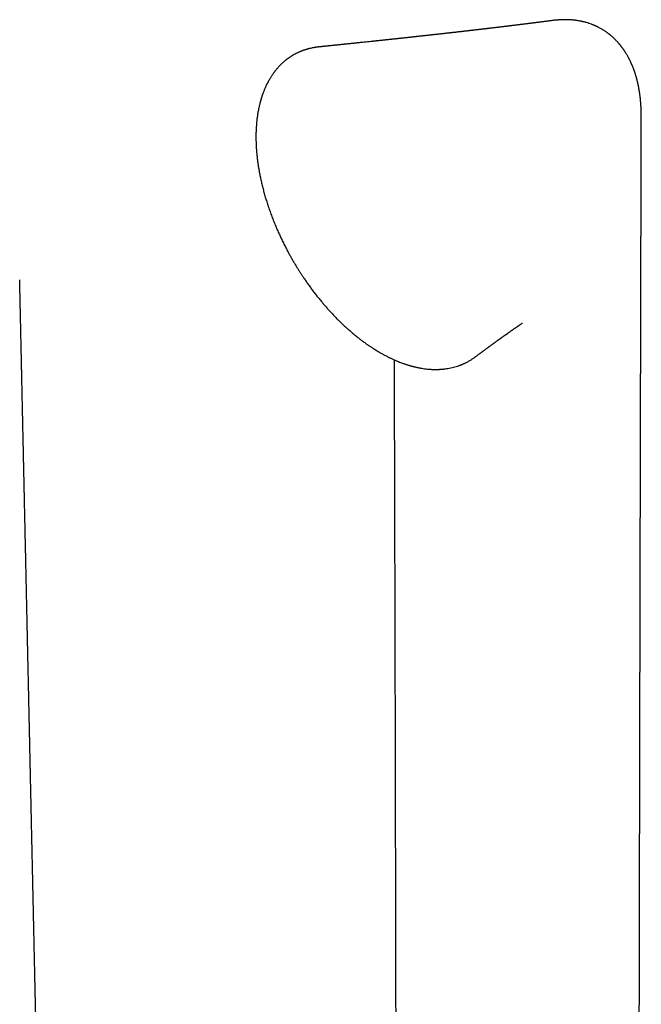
# Model space of a CAD drawing. Header units: millimetres. Extents: x 8 to 719, y 12 to 786.
# Tile 11 of 37: x 618 to 681, y 247 to 347. Entities that reach past the tile are written whole.
import ezdxf

# ---------------------------------------------------------------- set-up
doc = ezdxf.new("R2010")
doc.units = ezdxf.units.MM

msp = doc.modelspace()

# ---------------------------------------------------------------- linework, layer by layer
at = {"color": 7, "linetype": 'Continuous', "lineweight": 30}
for p, q in [((677.365, 345.597), (677.367, 345.597)), ((681.412, 336.659), (681.412, 336.72)), ((669.339, 315.724), (669.361, 315.738)), ((664.562, 312.294), (664.523, 312.265))]:
    msp.add_line(p, q, dxfattribs=at)
for points, knots in [([(672.59, 346.476), (672.556, 346.472), (672.493, 346.464), (672.403, 346.452), (672.322, 346.441), (672.243, 346.431), (672.168, 346.421), (672.099, 346.412), (672.042, 346.405), (671.993, 346.399), (671.948, 346.393), (671.891, 346.385), (671.817, 346.376), (671.729, 346.364), (671.637, 346.353), (671.547, 346.341), (671.458, 346.33), (671.366, 346.318), (671.275, 346.306), (671.185, 346.295), (671.112, 346.285), (671.053, 346.278), (671.002, 346.271), (670.943, 346.264), (670.871, 346.254), (670.792, 346.244), (670.714, 346.235), (670.647, 346.226), (670.59, 346.219), (670.542, 346.213), (670.496, 346.207), (670.445, 346.2), (670.384, 346.193), (670.311, 346.184), (670.228, 346.173), (670.133, 346.161), (670.024, 346.147), (669.908, 346.133), (669.792, 346.118), (669.685, 346.105), (669.59, 346.093), (669.502, 346.082), (669.414, 346.071), (669.323, 346.06), (669.236, 346.049), (669.161, 346.04), (669.099, 346.032), (669.047, 346.025), (668.997, 346.019), (668.94, 346.012), (668.872, 346.004), (668.792, 345.994), (668.7, 345.983), (668.599, 345.97), (668.491, 345.957), (668.396, 345.945), (668.317, 345.935), (668.258, 345.928), (668.204, 345.922), (668.155, 345.916), (668.106, 345.91), (668.052, 345.903), (667.984, 345.895), (667.907, 345.885), (667.826, 345.875), (667.754, 345.867), (667.689, 345.859), (667.631, 345.852), (667.58, 345.846), (667.53, 345.84), (667.478, 345.833), (667.418, 345.826), (667.352, 345.818), (667.266, 345.808), (667.163, 345.795), (667.048, 345.781), (666.94, 345.768), (666.839, 345.756), (666.745, 345.745), (666.659, 345.735), (666.583, 345.725), (666.509, 345.717), (666.43, 345.707), (666.342, 345.697), (666.256, 345.686), (666.18, 345.677), (666.12, 345.67), (666.067, 345.664), (666.021, 345.658), (665.976, 345.653), (665.93, 345.648), (665.876, 345.641), (665.822, 345.635), (665.773, 345.629), (665.725, 345.623), (665.673, 345.617), (665.613, 345.61), (665.551, 345.603), (665.485, 345.595), (665.417, 345.587), (665.346, 345.579), (665.274, 345.57), (665.195, 345.561), (665.101, 345.55), (664.992, 345.537), (664.875, 345.523), (664.766, 345.51), (664.663, 345.499), (664.566, 345.487), (664.478, 345.477), (664.406, 345.469), (664.346, 345.462), (664.291, 345.455), (664.226, 345.448), (664.151, 345.439), (664.07, 345.43), (663.975, 345.419), (663.873, 345.407), (663.768, 345.395), (663.678, 345.384), (663.597, 345.375), (663.517, 345.366), (663.43, 345.356), (663.338, 345.345), (663.25, 345.335), (663.168, 345.326), (663.088, 345.316), (663, 345.306), (662.898, 345.295), (662.787, 345.282), (662.681, 345.27), (662.587, 345.259), (662.509, 345.25), (662.441, 345.243), (662.384, 345.236), (662.333, 345.23), (662.285, 345.225), (662.232, 345.219), (662.172, 345.212), (662.102, 345.204), (662.026, 345.196), (661.95, 345.187), (661.878, 345.179), (661.804, 345.171), (661.728, 345.162), (661.652, 345.154), (661.58, 345.145), (661.505, 345.137), (661.424, 345.128), (661.341, 345.119), (661.259, 345.109), (661.178, 345.1), (661.098, 345.091), (661.02, 345.083), (660.949, 345.075), (660.888, 345.068), (660.835, 345.062), (660.783, 345.056), (660.726, 345.05), (660.662, 345.043), (660.587, 345.034), (660.511, 345.026), (660.436, 345.017), (660.368, 345.01), (660.304, 345.003), (660.246, 344.996), (660.192, 344.99), (660.118, 344.982), (660.029, 344.972), (659.929, 344.961), (659.833, 344.951), (659.732, 344.94), (659.629, 344.928), (659.528, 344.917), (659.434, 344.907), (659.345, 344.897), (659.262, 344.888), (659.185, 344.879), (659.103, 344.87), (659.011, 344.86), (658.905, 344.849), (658.79, 344.836), (658.684, 344.825), (658.595, 344.815), (658.525, 344.807), (658.461, 344.8), (658.399, 344.793), (658.334, 344.786), (658.264, 344.779), (658.19, 344.771), (658.113, 344.762), (658.034, 344.754), (657.953, 344.745), (657.874, 344.736), (657.806, 344.729), (657.742, 344.722), (657.679, 344.715), (657.61, 344.708), (657.536, 344.7), (657.455, 344.691), (657.373, 344.682), (657.293, 344.673), (657.216, 344.665), (657.14, 344.657), (657.071, 344.649), (657.006, 344.642), (656.94, 344.635), (656.868, 344.628), (656.79, 344.619), (656.705, 344.61), (656.612, 344.6), (656.521, 344.59), (656.434, 344.581), (656.356, 344.573), (656.287, 344.565), (656.225, 344.559), (656.168, 344.553), (656.104, 344.546), (656.029, 344.538), (655.939, 344.528), (655.841, 344.518), (655.739, 344.507), (655.638, 344.496), (655.543, 344.486), (655.456, 344.477), (655.371, 344.468), (655.281, 344.458), (655.179, 344.447), (655.069, 344.436), (654.958, 344.424), (654.848, 344.412), (654.742, 344.401), (654.651, 344.391), (654.575, 344.383), (654.511, 344.376), (654.44, 344.369), (654.365, 344.361), (654.29, 344.353), (654.218, 344.345), (654.149, 344.338), (654.02, 344.325), (653.841, 344.306), (653.613, 344.282), (653.391, 344.258), (653.201, 344.238), (653.047, 344.222), (652.936, 344.211), (652.825, 344.199), (652.717, 344.188), (652.615, 344.177), (652.516, 344.167), (652.418, 344.157), (652.314, 344.146), (652.206, 344.134), (652.094, 344.123), (651.992, 344.112), (651.905, 344.103), (651.836, 344.096), (651.768, 344.089), (651.688, 344.08), (651.592, 344.07), (651.484, 344.059), (651.376, 344.048), (651.27, 344.037), (651.169, 344.027), (651.078, 344.017), (650.987, 344.008), (650.888, 343.997), (650.781, 343.986), (650.677, 343.976), (650.588, 343.966), (650.513, 343.959), (650.448, 343.952), (650.391, 343.946), (650.346, 343.941), (650.305, 343.937), (650.262, 343.933), (650.208, 343.927), (650.147, 343.921), (650.084, 343.914), (650.023, 343.908), (649.95, 343.9), (649.868, 343.892), (649.779, 343.883), (649.706, 343.875), (649.648, 343.869), (649.603, 343.865), (649.56, 343.86), (649.509, 343.855), (649.437, 343.847), (649.349, 343.838), (649.253, 343.828), (649.169, 343.82), (649.094, 343.812), (649.025, 343.805), (648.948, 343.797), (648.861, 343.788), (648.781, 343.78), (648.73, 343.775), (648.712, 343.773)], [0, 0, 0, 0, 0.004376, 0.008203, 0.011556, 0.014943, 0.018456, 0.021281, 0.023801, 0.025895, 0.027654, 0.029645, 0.033219, 0.037186, 0.041124, 0.045033, 0.048892, 0.052686, 0.056833, 0.060729, 0.064335, 0.066307, 0.06834, 0.070868, 0.073911, 0.077723, 0.08107, 0.083945, 0.086369, 0.088433, 0.090144, 0.092341, 0.094986, 0.098079, 0.101657, 0.105749, 0.110319, 0.11569, 0.12073, 0.125248, 0.1295, 0.13297, 0.136676, 0.140806, 0.144645, 0.147862, 0.15048, 0.152617, 0.154582, 0.156929, 0.159906, 0.163349, 0.167277, 0.171692, 0.176381, 0.181086, 0.183954, 0.186494, 0.188729, 0.190814, 0.19279, 0.195049, 0.197789, 0.201485, 0.204966, 0.208082, 0.210836, 0.213292, 0.215485, 0.217404, 0.219634, 0.222237, 0.225103, 0.228093, 0.23321, 0.238278, 0.242798, 0.247074, 0.251249, 0.254824, 0.258045, 0.260972, 0.264328, 0.268111, 0.272291, 0.275309, 0.27783, 0.279961, 0.282051, 0.283696, 0.285672, 0.288033, 0.290534, 0.292598, 0.294314, 0.296604, 0.299262, 0.30192, 0.304419, 0.307695, 0.310573, 0.313486, 0.31684, 0.320521, 0.325504, 0.33069, 0.335311, 0.339435, 0.343698, 0.347556, 0.350709, 0.352831, 0.355082, 0.357742, 0.360964, 0.36462, 0.368075, 0.372989, 0.377485, 0.381397, 0.38433, 0.387761, 0.391519, 0.395378, 0.399299, 0.40276, 0.405642, 0.409485, 0.413829, 0.418523, 0.42349, 0.427223, 0.430459, 0.433282, 0.435789, 0.437691, 0.439713, 0.441859, 0.444344, 0.447304, 0.450635, 0.453886, 0.456906, 0.459749, 0.463239, 0.466428, 0.46926, 0.472339, 0.475849, 0.479402, 0.48287, 0.486154, 0.489584, 0.492894, 0.495989, 0.498529, 0.500531, 0.502661, 0.50504, 0.50767, 0.510749, 0.514439, 0.517186, 0.520173, 0.522913, 0.525227, 0.527444, 0.529693, 0.534512, 0.538556, 0.542254, 0.546535, 0.551204, 0.555211, 0.559176, 0.562924, 0.56641, 0.56957, 0.572558, 0.57659, 0.581052, 0.585862, 0.590938, 0.594245, 0.597065, 0.599669, 0.602179, 0.604808, 0.607764, 0.610951, 0.614036, 0.617317, 0.620829, 0.624213, 0.627048, 0.629404, 0.632137, 0.634884, 0.637959, 0.64138, 0.64503, 0.648083, 0.651344, 0.654668, 0.657538, 0.65991, 0.662805, 0.66569, 0.668853, 0.672431, 0.676277, 0.680385, 0.683809, 0.687116, 0.689967, 0.692415, 0.694757, 0.697041, 0.700353, 0.704124, 0.708191, 0.712453, 0.716762, 0.720733, 0.724284, 0.727529, 0.731191, 0.735446, 0.740101, 0.744761, 0.749192, 0.753738, 0.757936, 0.760419, 0.763028, 0.765937, 0.769043, 0.772302, 0.775306, 0.777918, 0.78079, 0.791232, 0.799993, 0.808797, 0.818806, 0.823242, 0.827755, 0.832367, 0.836905, 0.841076, 0.844944, 0.848992, 0.853227, 0.85767, 0.862291, 0.866972, 0.870189, 0.872915, 0.875463, 0.878486, 0.882729, 0.887247, 0.891675, 0.896014, 0.900167, 0.904005, 0.907196, 0.911317, 0.916089, 0.920324, 0.923959, 0.926964, 0.929592, 0.931886, 0.933849, 0.935132, 0.936884, 0.939103, 0.941732, 0.944335, 0.946819, 0.949184, 0.953212, 0.95684, 0.960014, 0.962106, 0.96391, 0.965456, 0.967415, 0.970074, 0.97421, 0.978143, 0.981826, 0.984476, 0.987183, 0.990303, 0.993841, 0.997799, 1, 1, 1, 1]), ([(677.365, 345.597), (677.352, 345.605), (677.299, 345.636), (677.209, 345.686), (677.101, 345.743), (677.007, 345.79), (676.929, 345.829), (676.866, 345.859), (676.817, 345.881), (676.78, 345.898), (676.745, 345.914), (676.706, 345.931), (676.659, 345.952), (676.598, 345.977), (676.524, 346.008), (676.438, 346.042), (676.299, 346.095), (676.105, 346.164), (675.897, 346.228), (675.731, 346.275), (675.61, 346.307), (675.496, 346.334), (675.401, 346.356), (675.326, 346.372), (675.263, 346.385), (675.197, 346.398), (675.116, 346.413), (675.018, 346.43), (674.904, 346.449), (674.782, 346.466), (674.658, 346.482), (674.535, 346.495), (674.414, 346.507), (674.291, 346.517), (674.166, 346.525), (674.043, 346.531), (673.931, 346.535), (673.832, 346.537), (673.752, 346.538), (673.686, 346.538), (673.625, 346.538), (673.556, 346.537), (673.475, 346.535), (673.382, 346.533), (673.276, 346.528), (673.164, 346.522), (673.05, 346.515), (672.94, 346.506), (672.834, 346.497), (672.737, 346.488), (672.666, 346.48), (672.628, 346.476), (672.621, 346.475)], [0, 0, 0, 0, 0.0094516, 0.0381483, 0.0632581, 0.0847826, 0.1027224, 0.1170773, 0.127847, 0.1353869, 0.1425673, 0.1513617, 0.1617704, 0.1737943, 0.1919174, 0.211038, 0.230409, 0.2835434, 0.3372657, 0.3635062, 0.3893198, 0.4139399, 0.4349913, 0.4489015, 0.4608037, 0.4742025, 0.4900849, 0.5104775, 0.5339209, 0.5592422, 0.5843532, 0.6092191, 0.6338437, 0.6582311, 0.6847875, 0.7106216, 0.733796, 0.7540628, 0.7713988, 0.7833007, 0.795075, 0.809326, 0.8260902, 0.8453874, 0.8672414, 0.8916796, 0.9151845, 0.938279, 0.9593727, 0.9785049, 0.995737, 1, 1, 1, 1]), ([(681.413, 336.72), (681.413, 336.739), (681.413, 336.789), (681.413, 336.865), (681.412, 336.945), (681.411, 337.02), (681.409, 337.092), (681.408, 337.165), (681.405, 337.248), (681.402, 337.345), (681.398, 337.453), (681.394, 337.558), (681.388, 337.662), (681.382, 337.777), (681.373, 337.915), (681.362, 338.067), (681.35, 338.22), (681.337, 338.351), (681.326, 338.462), (681.315, 338.567), (681.302, 338.682), (681.287, 338.803), (681.273, 338.911), (681.261, 339.002), (681.251, 339.068), (681.245, 339.115), (681.24, 339.146), (681.234, 339.182), (681.227, 339.228), (681.218, 339.289), (681.204, 339.37), (681.188, 339.464), (681.171, 339.562), (681.156, 339.644), (681.142, 339.713), (681.131, 339.772), (681.12, 339.826), (681.11, 339.875), (681.1, 339.922), (681.089, 339.973), (681.075, 340.035), (681.058, 340.11), (681.039, 340.193), (681.019, 340.277), (680.999, 340.357), (680.98, 340.433), (680.962, 340.503), (680.945, 340.565), (680.929, 340.626), (680.91, 340.693), (680.886, 340.778), (680.857, 340.875), (680.825, 340.98), (680.794, 341.077), (680.766, 341.162), (680.741, 341.239), (680.713, 341.318), (680.681, 341.409), (680.645, 341.509), (680.606, 341.611), (680.572, 341.699), (680.542, 341.773), (680.518, 341.832), (680.494, 341.89), (680.467, 341.954), (680.436, 342.027), (680.402, 342.102), (680.363, 342.19), (680.319, 342.284), (680.271, 342.383), (680.226, 342.474), (680.185, 342.555), (680.146, 342.63), (680.106, 342.706), (680.058, 342.793), (680.004, 342.889), (679.946, 342.989), (679.889, 343.084), (679.835, 343.171), (679.786, 343.249), (679.743, 343.316), (679.703, 343.376), (679.665, 343.433), (679.627, 343.488), (679.588, 343.544), (679.546, 343.602), (679.502, 343.664), (679.453, 343.729), (679.402, 343.797), (679.348, 343.866), (679.295, 343.933), (679.25, 343.988), (679.215, 344.03), (679.186, 344.065), (679.153, 344.103), (679.114, 344.149), (679.053, 344.219), (678.974, 344.305), (678.882, 344.404), (678.795, 344.492), (678.714, 344.573), (678.636, 344.648), (678.56, 344.719), (678.481, 344.79), (678.397, 344.865), (678.315, 344.934), (678.243, 344.993), (678.182, 345.042), (678.121, 345.09), (678.055, 345.14), (677.988, 345.191), (677.918, 345.241), (677.835, 345.3), (677.739, 345.365), (677.639, 345.431), (677.543, 345.491), (677.455, 345.545), (677.395, 345.58), (677.367, 345.597)], [0, 0, 0, 0, 0.005151, 0.013515, 0.020731, 0.027575, 0.034399, 0.041203, 0.048086, 0.057908, 0.068152, 0.078286, 0.086906, 0.097331, 0.110528, 0.125732, 0.140282, 0.153948, 0.162817, 0.171761, 0.183789, 0.195812, 0.206115, 0.214755, 0.22203, 0.225262, 0.228153, 0.231139, 0.235549, 0.241469, 0.248626, 0.259258, 0.268701, 0.276968, 0.283303, 0.289006, 0.294266, 0.299085, 0.303465, 0.308088, 0.313953, 0.321841, 0.330336, 0.338598, 0.346627, 0.354377, 0.361367, 0.367478, 0.373076, 0.37974, 0.387647, 0.398743, 0.409432, 0.419686, 0.428368, 0.435662, 0.443344, 0.452993, 0.464065, 0.474753, 0.485013, 0.492047, 0.498165, 0.503819, 0.510629, 0.518729, 0.527156, 0.535206, 0.547212, 0.558124, 0.567887, 0.577433, 0.585086, 0.593199, 0.60304, 0.614725, 0.626375, 0.637547, 0.647953, 0.657179, 0.665167, 0.672143, 0.678952, 0.685675, 0.692364, 0.699489, 0.707165, 0.715349, 0.723927, 0.732892, 0.741917, 0.749724, 0.754414, 0.758568, 0.763506, 0.769571, 0.776761, 0.791539, 0.805072, 0.81774, 0.828984, 0.83983, 0.850422, 0.860798, 0.871822, 0.884606, 0.893114, 0.900171, 0.90819, 0.916803, 0.925271, 0.933615, 0.942949, 0.955826, 0.968788, 0.979135, 0.990065, 1, 1, 1, 1]), ([(648.721, 343.773), (648.708, 343.771), (648.677, 343.768), (648.627, 343.762), (648.568, 343.755), (648.502, 343.747), (648.431, 343.737), (648.351, 343.725), (648.266, 343.711), (648.152, 343.692), (648.013, 343.665), (647.873, 343.635), (647.761, 343.608), (647.673, 343.586), (647.587, 343.563), (647.505, 343.54), (647.426, 343.517), (647.354, 343.495), (647.29, 343.475), (647.238, 343.457), (647.196, 343.443), (647.163, 343.432), (647.134, 343.421), (647.099, 343.409), (647.055, 343.393), (646.999, 343.372), (646.934, 343.347), (646.859, 343.317), (646.774, 343.282), (646.682, 343.242), (646.587, 343.199), (646.49, 343.153), (646.359, 343.088), (646.196, 343.002), (646.041, 342.912), (645.924, 342.84), (645.846, 342.791), (645.771, 342.742), (645.705, 342.697), (645.653, 342.661), (645.614, 342.633), (645.585, 342.612), (645.562, 342.596), (645.541, 342.58), (645.515, 342.561), (645.479, 342.534), (645.432, 342.498), (645.377, 342.455), (645.313, 342.405), (645.243, 342.347), (645.168, 342.284), (645.092, 342.218), (644.993, 342.129), (644.874, 342.016), (644.738, 341.88), (644.622, 341.757), (644.523, 341.647), (644.44, 341.553), (644.366, 341.464), (644.3, 341.382), (644.24, 341.307), (644.186, 341.236), (644.132, 341.165), (644.077, 341.089), (644.016, 341.004), (643.952, 340.91), (643.883, 340.806), (643.81, 340.693), (643.728, 340.56), (643.638, 340.408), (643.541, 340.233), (643.441, 340.042), (643.358, 339.871), (643.289, 339.725), (643.237, 339.606), (643.184, 339.483), (643.132, 339.357), (643.082, 339.231), (643.037, 339.111), (643, 339.011), (642.972, 338.931), (642.951, 338.869), (642.931, 338.811), (642.913, 338.756), (642.897, 338.709), (642.885, 338.671), (642.877, 338.645), (642.872, 338.628), (642.866, 338.61), (642.858, 338.583), (642.846, 338.544), (642.83, 338.493), (642.812, 338.431), (642.791, 338.358), (642.767, 338.274), (642.742, 338.181), (642.715, 338.079), (642.686, 337.966), (642.657, 337.843), (642.62, 337.68), (642.578, 337.483), (642.534, 337.254), (642.496, 337.036), (642.463, 336.828), (642.436, 336.631), (642.413, 336.449), (642.394, 336.282), (642.378, 336.13), (642.365, 335.984), (642.353, 335.837), (642.341, 335.673), (642.33, 335.486), (642.32, 335.275), (642.312, 335.046), (642.307, 334.801), (642.306, 334.538), (642.31, 334.257), (642.318, 333.993), (642.329, 333.759), (642.339, 333.564), (642.351, 333.383), (642.364, 333.217), (642.376, 333.065), (642.388, 332.928), (642.4, 332.806), (642.41, 332.709), (642.418, 332.635), (642.424, 332.581), (642.429, 332.535), (642.434, 332.498), (642.437, 332.468), (642.44, 332.439), (642.445, 332.399), (642.452, 332.34), (642.462, 332.261), (642.474, 332.165), (642.491, 332.042), (642.511, 331.897), (642.535, 331.735), (642.561, 331.569), (642.588, 331.4), (642.618, 331.23), (642.664, 330.97), (642.732, 330.617), (642.828, 330.166), (642.936, 329.702), (643.056, 329.231), (643.186, 328.758), (643.325, 328.287), (643.477, 327.804), (643.643, 327.31), (643.825, 326.804), (644.015, 326.303), (644.214, 325.805), (644.415, 325.327), (644.619, 324.867), (644.823, 324.423), (645.036, 323.979), (645.242, 323.568), (645.439, 323.189), (645.622, 322.846), (645.805, 322.514), (645.987, 322.194), (646.166, 321.887), (646.341, 321.593), (646.512, 321.314), (646.678, 321.05), (646.841, 320.796), (647.005, 320.545), (647.191, 320.267), (647.403, 319.958), (647.643, 319.617), (647.896, 319.268), (648.16, 318.915), (648.431, 318.564), (648.706, 318.219), (648.973, 317.894), (649.233, 317.586), (649.486, 317.295), (649.742, 317.009), (650.006, 316.722), (650.282, 316.431), (650.558, 316.149), (650.831, 315.878), (651.101, 315.618), (651.382, 315.356), (651.673, 315.093), (651.971, 314.833), (652.27, 314.58), (652.565, 314.34), (652.852, 314.114), (653.133, 313.901), (653.406, 313.7), (653.672, 313.512), (653.879, 313.371), (654.028, 313.272), (654.116, 313.214), (654.192, 313.165), (654.255, 313.124), (654.302, 313.094), (654.335, 313.073), (654.357, 313.059), (654.372, 313.05), (654.385, 313.042), (654.402, 313.031), (654.428, 313.014), (654.466, 312.991), (654.514, 312.961), (654.573, 312.925), (654.643, 312.883), (654.724, 312.834), (654.815, 312.78), (654.88, 312.743), (654.914, 312.723)], [0, 0, 0, 0, 0.001091, 0.002716, 0.004741, 0.00687, 0.009314, 0.012075, 0.015151, 0.018318, 0.024352, 0.030137, 0.033463, 0.0367, 0.03985, 0.042911, 0.045883, 0.048669, 0.051061, 0.053053, 0.054644, 0.055835, 0.056796, 0.057996, 0.059754, 0.061884, 0.064384, 0.067257, 0.070562, 0.074229, 0.078022, 0.081878, 0.085798, 0.09368, 0.101805, 0.105128, 0.108493, 0.111807, 0.114685, 0.117087, 0.11864, 0.119898, 0.120862, 0.121675, 0.122682, 0.124403, 0.126515, 0.129018, 0.131914, 0.135202, 0.138816, 0.142405, 0.145917, 0.15303, 0.159808, 0.166248, 0.170944, 0.17532, 0.179329, 0.182971, 0.186254, 0.18931, 0.192183, 0.195424, 0.198965, 0.202842, 0.207056, 0.211607, 0.216492, 0.222671, 0.229281, 0.236319, 0.243783, 0.247819, 0.251968, 0.256228, 0.260599, 0.264935, 0.268966, 0.272689, 0.274828, 0.276851, 0.278758, 0.280548, 0.282153, 0.283358, 0.284181, 0.284628, 0.285025, 0.285922, 0.287175, 0.288783, 0.290746, 0.293065, 0.295739, 0.298586, 0.301749, 0.305228, 0.309025, 0.312921, 0.320015, 0.326736, 0.333087, 0.339067, 0.34467, 0.349894, 0.354471, 0.358709, 0.362606, 0.366533, 0.370767, 0.376047, 0.381734, 0.387825, 0.394315, 0.401199, 0.408489, 0.416193, 0.421513, 0.426459, 0.431025, 0.43521, 0.439014, 0.442436, 0.445477, 0.448137, 0.449638, 0.450984, 0.452152, 0.453078, 0.453754, 0.45437, 0.455209, 0.456731, 0.458678, 0.461052, 0.463852, 0.4677, 0.471699, 0.475741, 0.479826, 0.483954, 0.488125, 0.49865, 0.509435, 0.520476, 0.53173, 0.542922, 0.554002, 0.564995, 0.576991, 0.588884, 0.60067, 0.612354, 0.624073, 0.634579, 0.645144, 0.655766, 0.666444, 0.67487, 0.683302, 0.691476, 0.699318, 0.706991, 0.714346, 0.721378, 0.72808, 0.734452, 0.740819, 0.7474, 0.756078, 0.765089, 0.774426, 0.784084, 0.793846, 0.803489, 0.813019, 0.821659, 0.830214, 0.838689, 0.847355, 0.856409, 0.865843, 0.874181, 0.882792, 0.891675, 0.900828, 0.910246, 0.919602, 0.928702, 0.937544, 0.946129, 0.954458, 0.962531, 0.97035, 0.973354, 0.976019, 0.978316, 0.980244, 0.981802, 0.982589, 0.983232, 0.98373, 0.983954, 0.984438, 0.985246, 0.986379, 0.987837, 0.989619, 0.991726, 0.994159, 0.996917, 1, 1, 1, 1]), ([(681.201, 239.397), (681.201, 239.491), (681.202, 239.736), (681.203, 240.128), (681.203, 240.568), (681.204, 240.983), (681.205, 241.374), (681.206, 241.743), (681.206, 242.097), (681.207, 242.437), (681.207, 242.761), (681.208, 243.072), (681.209, 243.367), (681.209, 243.648), (681.21, 243.914), (681.21, 244.164), (681.21, 244.398), (681.211, 244.616), (681.211, 244.82), (681.212, 245.008), (681.212, 245.181), (681.212, 245.337), (681.212, 245.481), (681.213, 245.611), (681.213, 245.728), (681.213, 245.837), (681.213, 245.936), (681.213, 246.025), (681.214, 246.107), (681.214, 246.202), (681.214, 246.321), (681.214, 246.466), (681.215, 246.629), (681.215, 246.81), (681.215, 247.008), (681.216, 247.207), (681.216, 247.404), (681.216, 247.595), (681.217, 247.79), (681.217, 247.985), (681.218, 248.178), (681.218, 248.439), (681.219, 248.767), (681.219, 249.157), (681.22, 249.537), (681.221, 249.906), (681.221, 250.273), (681.222, 250.647), (681.223, 251.037), (681.224, 251.445), (681.225, 251.87), (681.225, 252.227), (681.226, 252.51), (681.226, 252.714), (681.227, 252.914), (681.227, 253.104), (681.227, 253.278), (681.228, 253.435), (681.228, 253.575), (681.228, 253.7), (681.228, 253.801), (681.228, 253.881), (681.229, 253.942), (681.229, 253.998), (681.229, 254.057), (681.229, 254.124), (681.229, 254.203), (681.229, 254.29), (681.229, 254.383), (681.23, 254.498), (681.23, 254.635), (681.23, 254.793), (681.23, 254.952), (681.231, 255.13), (681.231, 255.332), (681.232, 255.559), (681.232, 255.802), (681.233, 256.061), (681.233, 256.335), (681.234, 256.674), (681.235, 257.069), (681.235, 257.512), (681.236, 257.942), (681.237, 258.36), (681.238, 258.766), (681.239, 259.16), (681.239, 259.575), (681.24, 260.011), (681.241, 260.466), (681.242, 260.905), (681.243, 261.331), (681.244, 261.751), (681.245, 262.172), (681.245, 262.588), (681.246, 262.997), (681.247, 263.404), (681.248, 263.823), (681.249, 264.256), (681.25, 264.703), (681.251, 265.165), (681.252, 265.641), (681.253, 266.126), (681.253, 266.611), (681.254, 267.093), (681.255, 267.569), (681.256, 267.976), (681.257, 268.315), (681.257, 268.588), (681.258, 268.859), (681.259, 269.122), (681.259, 269.375), (681.26, 269.612), (681.26, 269.833), (681.26, 270.028), (681.261, 270.197), (681.261, 270.343), (681.261, 270.479), (681.262, 270.609), (681.262, 270.753), (681.262, 270.92), (681.263, 271.112), (681.263, 271.322), (681.264, 271.55), (681.264, 271.798), (681.265, 272.059), (681.265, 272.335), (681.266, 272.653), (681.267, 273.013), (681.267, 273.416), (681.268, 273.833), (681.269, 274.264), (681.27, 274.71), (681.271, 275.17), (681.272, 275.552), (681.272, 275.853), (681.273, 276.068), (681.273, 276.279), (681.274, 276.482), (681.274, 276.669), (681.275, 276.841), (681.275, 276.998), (681.275, 277.14), (681.275, 277.269), (681.276, 277.383), (681.276, 277.484), (681.276, 277.58), (681.276, 277.679), (681.277, 277.789), (681.277, 277.912), (681.277, 278.054), (681.277, 278.214), (681.278, 278.396), (681.278, 278.591), (681.279, 278.802), (681.279, 279.027), (681.28, 279.262), (681.28, 279.505), (681.281, 279.751), (681.281, 279.998), (681.282, 280.242), (681.282, 280.566), (681.283, 280.965), (681.284, 281.436), (681.285, 281.892), (681.286, 282.334), (681.287, 282.76), (681.288, 283.171), (681.289, 283.557), (681.29, 283.919), (681.29, 284.256), (681.291, 284.581), (681.292, 284.892), (681.292, 285.19), (681.293, 285.429), (681.293, 285.611), (681.293, 285.741), (681.294, 285.867), (681.294, 285.99), (681.294, 286.111), (681.295, 286.232), (681.295, 286.365), (681.295, 286.514), (681.296, 286.683), (681.296, 286.867), (681.296, 287.067), (681.297, 287.373), (681.298, 287.78), (681.299, 288.282), (681.3, 288.779), (681.301, 289.243), (681.302, 289.674), (681.303, 290.074), (681.304, 290.471), (681.305, 290.864), (681.305, 291.254), (681.306, 291.64), (681.307, 291.991), (681.308, 292.304), (681.308, 292.575), (681.309, 292.833), (681.31, 293.078), (681.31, 293.308), (681.311, 293.525), (681.311, 293.727), (681.311, 293.913), (681.312, 294.086), (681.312, 294.245), (681.312, 294.374), (681.313, 294.478), (681.313, 294.557), (681.313, 294.632), (681.313, 294.703), (681.313, 294.779), (681.314, 294.867), (681.314, 294.973), (681.314, 295.094), (681.314, 295.231), (681.315, 295.382), (681.315, 295.544), (681.315, 295.714), (681.316, 295.933), (681.316, 296.203), (681.317, 296.529), (681.318, 296.866), (681.319, 297.206), (681.319, 297.538), (681.32, 297.849), (681.321, 298.14), (681.321, 298.412), (681.322, 298.678), (681.323, 298.946), (681.323, 299.247), (681.324, 299.582), (681.325, 299.951), (681.326, 300.327), (681.327, 300.656), (681.327, 300.938), (681.328, 301.172), (681.328, 301.406), (681.329, 301.643), (681.329, 301.878), (681.33, 302.115), (681.33, 302.352), (681.331, 302.598), (681.332, 302.848), (681.332, 303.095), (681.333, 303.333), (681.333, 303.557), (681.334, 303.77), (681.334, 303.984), (681.335, 304.197), (681.335, 304.409), (681.336, 304.61), (681.336, 304.803), (681.336, 304.99), (681.337, 305.17), (681.337, 305.344), (681.338, 305.514), (681.338, 305.69), (681.339, 305.876), (681.339, 306.079), (681.339, 306.291), (681.34, 306.514), (681.341, 306.744), (681.341, 306.981), (681.342, 307.219), (681.343, 307.609), (681.344, 308.151), (681.345, 308.843), (681.347, 309.533), (681.348, 310.129), (681.35, 310.632), (681.351, 311.042), (681.352, 311.443), (681.352, 311.831), (681.353, 312.174), (681.354, 312.472), (681.355, 312.726), (681.355, 312.97), (681.356, 313.181), (681.356, 313.365), (681.356, 313.529), (681.357, 313.706), (681.357, 313.895), (681.358, 314.097), (681.358, 314.311), (681.359, 314.536), (681.359, 314.766), (681.36, 314.991), (681.361, 315.227), (681.361, 315.471), (681.362, 315.72), (681.362, 315.94), (681.363, 316.135), (681.363, 316.309), (681.364, 316.479), (681.364, 316.647), (681.364, 316.813), (681.365, 316.977), (681.365, 317.145), (681.366, 317.313), (681.366, 317.487), (681.366, 317.665), (681.367, 317.855), (681.367, 318.055), (681.368, 318.266), (681.368, 318.484), (681.369, 318.722), (681.37, 318.973), (681.37, 319.233), (681.371, 319.481), (681.371, 319.717), (681.372, 319.941), (681.372, 320.152), (681.373, 320.343), (681.373, 320.515), (681.374, 320.668), (681.374, 320.81), (681.374, 320.946), (681.375, 321.084), (681.375, 321.258), (681.376, 321.471), (681.376, 321.727), (681.377, 322.002), (681.378, 322.295), (681.378, 322.605), (681.379, 322.931), (681.38, 323.277), (681.381, 323.644), (681.382, 324.032), (681.383, 324.434), (681.384, 324.85), (681.385, 325.279), (681.386, 325.668), (681.387, 326.013), (681.387, 326.308), (681.388, 326.595), (681.389, 326.873), (681.389, 327.139), (681.39, 327.394), (681.391, 327.629), (681.391, 327.848), (681.392, 328.054), (681.392, 328.253), (681.393, 328.433), (681.393, 328.595), (681.393, 328.742), (681.394, 328.894), (681.394, 329.05), (681.395, 329.211), (681.395, 329.378), (681.395, 329.555), (681.396, 329.742), (681.396, 329.94), (681.397, 330.147), (681.397, 330.358), (681.398, 330.612), (681.399, 330.903), (681.4, 331.226), (681.4, 331.531), (681.401, 331.819), (681.402, 332.09), (681.402, 332.339), (681.403, 332.565), (681.404, 332.77), (681.404, 332.959), (681.404, 333.13), (681.405, 333.258), (681.405, 333.348), (681.405, 333.41), (681.405, 333.48), (681.406, 333.562), (681.406, 333.657), (681.406, 333.763), (681.406, 333.887), (681.407, 334.029), (681.407, 334.189), (681.408, 334.364), (681.408, 334.555), (681.409, 334.76), (681.409, 334.98), (681.41, 335.215), (681.41, 335.466), (681.411, 335.731), (681.412, 336.009), (681.412, 336.3), (681.413, 336.518), (681.413, 336.639), (681.413, 336.659)], [0, 0, 0, 0, 0.002895, 0.007581, 0.012098, 0.016444, 0.020388, 0.02418, 0.027821, 0.031312, 0.034651, 0.03784, 0.040877, 0.043764, 0.0465, 0.049084, 0.051476, 0.053722, 0.055822, 0.057777, 0.059523, 0.061134, 0.06261, 0.06395, 0.065155, 0.066224, 0.06731, 0.068208, 0.068978, 0.06983, 0.071142, 0.072636, 0.074312, 0.07617, 0.078209, 0.08043, 0.082303, 0.084288, 0.086318, 0.088325, 0.090308, 0.092268, 0.096389, 0.100401, 0.104306, 0.108103, 0.111807, 0.11563, 0.119638, 0.12383, 0.128207, 0.13277, 0.134836, 0.136937, 0.139046, 0.141009, 0.142806, 0.144409, 0.145851, 0.147133, 0.148254, 0.148967, 0.149595, 0.150139, 0.150703, 0.151398, 0.152209, 0.153142, 0.154104, 0.155053, 0.15671, 0.158322, 0.159923, 0.161629, 0.163807, 0.166144, 0.168642, 0.1713, 0.174117, 0.177094, 0.181765, 0.186315, 0.190739, 0.195038, 0.199212, 0.203261, 0.207185, 0.212022, 0.2167, 0.22122, 0.225579, 0.229845, 0.234172, 0.238568, 0.242657, 0.246818, 0.251118, 0.255569, 0.260171, 0.264923, 0.269826, 0.274856, 0.279858, 0.284806, 0.2897, 0.294538, 0.297364, 0.30017, 0.302958, 0.305704, 0.308302, 0.310741, 0.313019, 0.315138, 0.316742, 0.318241, 0.319634, 0.320928, 0.322252, 0.324098, 0.326072, 0.328174, 0.330569, 0.333111, 0.3358, 0.338636, 0.34162, 0.345611, 0.349752, 0.35404, 0.358475, 0.363057, 0.367786, 0.372662, 0.374849, 0.377065, 0.379283, 0.381369, 0.383305, 0.385061, 0.386672, 0.388138, 0.38946, 0.390637, 0.391669, 0.392585, 0.393573, 0.394723, 0.395989, 0.397371, 0.399084, 0.400947, 0.402961, 0.405125, 0.40744, 0.409906, 0.412369, 0.414936, 0.417483, 0.419993, 0.422467, 0.427466, 0.43231, 0.437001, 0.441538, 0.445922, 0.450151, 0.454227, 0.457828, 0.461297, 0.464633, 0.467835, 0.470902, 0.473836, 0.475196, 0.476526, 0.477824, 0.479092, 0.480329, 0.481541, 0.482839, 0.484417, 0.486151, 0.488043, 0.490091, 0.492296, 0.497491, 0.502647, 0.507753, 0.51281, 0.516956, 0.521067, 0.525145, 0.529189, 0.533199, 0.537175, 0.541092, 0.544029, 0.546825, 0.549478, 0.55199, 0.55436, 0.556588, 0.558675, 0.560582, 0.562353, 0.563988, 0.565486, 0.566359, 0.567177, 0.567942, 0.568653, 0.56936, 0.570293, 0.571382, 0.572628, 0.57403, 0.575589, 0.577282, 0.579033, 0.580839, 0.584028, 0.587373, 0.590874, 0.594438, 0.597853, 0.60111, 0.604038, 0.606825, 0.609505, 0.61225, 0.615088, 0.618766, 0.622588, 0.62648, 0.630346, 0.632763, 0.63517, 0.637567, 0.639973, 0.642472, 0.644828, 0.647269, 0.649795, 0.652405, 0.654991, 0.657415, 0.659723, 0.661916, 0.663993, 0.666316, 0.668475, 0.67053, 0.672517, 0.674437, 0.676289, 0.678074, 0.679792, 0.681555, 0.683476, 0.685554, 0.68779, 0.690041, 0.692431, 0.694875, 0.697332, 0.6998, 0.706876, 0.714048, 0.721172, 0.728141, 0.732442, 0.736676, 0.740794, 0.744788, 0.748659, 0.751366, 0.753977, 0.75649, 0.758906, 0.76047, 0.762162, 0.763981, 0.765927, 0.768001, 0.770202, 0.772531, 0.774945, 0.777271, 0.779489, 0.78223, 0.784786, 0.787157, 0.789032, 0.790796, 0.792537, 0.79426, 0.795967, 0.797656, 0.79934, 0.801131, 0.802856, 0.804692, 0.806638, 0.808696, 0.810864, 0.813142, 0.815421, 0.818214, 0.820884, 0.823433, 0.82586, 0.828165, 0.830342, 0.832362, 0.834072, 0.835646, 0.837084, 0.838432, 0.839847, 0.841342, 0.843788, 0.846423, 0.849247, 0.852261, 0.855463, 0.858819, 0.862307, 0.866145, 0.870132, 0.874268, 0.878551, 0.88296, 0.887488, 0.890542, 0.893624, 0.896583, 0.899394, 0.902178, 0.904798, 0.907255, 0.909449, 0.911553, 0.913598, 0.915583, 0.917101, 0.918583, 0.920118, 0.921789, 0.923394, 0.925107, 0.926927, 0.928854, 0.930889, 0.933031, 0.935234, 0.937381, 0.940881, 0.944201, 0.947342, 0.950304, 0.953086, 0.955688, 0.957969, 0.960077, 0.962014, 0.963779, 0.965371, 0.96596, 0.966558, 0.967274, 0.968118, 0.969089, 0.970187, 0.971413, 0.972907, 0.974556, 0.976358, 0.978314, 0.980425, 0.982689, 0.985107, 0.987678, 0.990404, 0.993284, 0.996262, 0.999389, 1, 1, 1, 1]), ([(620.071, 240.305), (620.069, 240.403), (620.06, 240.808), (620.045, 241.513), (620.025, 242.418), (620.006, 243.308), (619.99, 244.027), (619.978, 244.577), (619.969, 244.962), (619.961, 245.339), (619.953, 245.704), (619.946, 246.054), (619.938, 246.39), (619.931, 246.716), (619.924, 247.033), (619.918, 247.34), (619.911, 247.63), (619.905, 247.904), (619.9, 248.161), (619.895, 248.386), (619.89, 248.581), (619.887, 248.748), (619.883, 248.909), (619.88, 249.072), (619.876, 249.245), (619.872, 249.433), (619.868, 249.634), (619.863, 249.85), (619.858, 250.08), (619.852, 250.325), (619.847, 250.583), (619.841, 250.85), (619.835, 251.126), (619.829, 251.408), (619.822, 251.698), (619.816, 251.993), (619.806, 252.475), (619.791, 253.148), (619.772, 254.017), (619.753, 254.901), (619.737, 255.615), (619.725, 256.153), (619.717, 256.513), (619.71, 256.875), (619.702, 257.239), (619.694, 257.605), (619.686, 257.973), (619.678, 258.338), (619.67, 258.711), (619.661, 259.085), (619.653, 259.458), (619.645, 259.814), (619.638, 260.152), (619.631, 260.471), (619.625, 260.771), (619.618, 261.051), (619.613, 261.315), (619.608, 261.547), (619.603, 261.749), (619.599, 261.923), (619.596, 262.086), (619.593, 262.24), (619.589, 262.391), (619.586, 262.546), (619.582, 262.711), (619.578, 262.888), (619.574, 263.095), (619.569, 263.334), (619.563, 263.609), (619.556, 263.902), (619.55, 264.189), (619.544, 264.469), (619.538, 264.737), (619.532, 265.013), (619.523, 265.426), (619.511, 265.976), (619.496, 266.668), (619.482, 267.331), (619.468, 267.963), (619.455, 268.562), (619.444, 269.062), (619.435, 269.458), (619.429, 269.744), (619.423, 270.023), (619.417, 270.29), (619.411, 270.553), (619.406, 270.812), (619.4, 271.066), (619.395, 271.305), (619.39, 271.527), (619.386, 271.735), (619.381, 271.927), (619.378, 272.103), (619.374, 272.265), (619.371, 272.42), (619.367, 272.575), (619.364, 272.74), (619.36, 272.914), (619.356, 273.098), (619.352, 273.293), (619.347, 273.497), (619.342, 273.731), (619.336, 273.996), (619.33, 274.295), (619.323, 274.61), (619.316, 274.941), (619.308, 275.276), (619.301, 275.615), (619.294, 275.956), (619.286, 276.309), (619.278, 276.668), (619.27, 277.029), (619.262, 277.391), (619.243, 278.298), (619.211, 279.752), (619.18, 281.192), (619.161, 282.071), (619.154, 282.387), (619.147, 282.704), (619.14, 283.018), (619.133, 283.326), (619.127, 283.622), (619.121, 283.905), (619.115, 284.173), (619.109, 284.425), (619.104, 284.663), (619.099, 284.885), (619.095, 285.093), (619.091, 285.28), (619.087, 285.447), (619.084, 285.594), (619.081, 285.734), (619.078, 285.87), (619.075, 286.01), (619.072, 286.157), (619.068, 286.342), (619.063, 286.567), (619.057, 286.837), (619.051, 287.123), (619.044, 287.425), (619.037, 287.743), (619.03, 288.078), (619.022, 288.428), (619.014, 288.782), (619.007, 289.137), (618.999, 289.491), (618.991, 289.854), (618.983, 290.223), (618.974, 290.636), (618.964, 291.095), (618.953, 291.602), (618.941, 292.177), (618.927, 292.824), (618.911, 293.543), (618.895, 294.279), (618.882, 294.878), (618.872, 295.337), (618.865, 295.649), (618.858, 295.96), (618.852, 296.265), (618.845, 296.554), (618.839, 296.827), (618.834, 297.083), (618.829, 297.325), (618.824, 297.551), (618.819, 297.763), (618.815, 297.96), (618.811, 298.143), (618.807, 298.313), (618.804, 298.47), (618.801, 298.616), (618.797, 298.793), (618.792, 299.011), (618.786, 299.279), (618.78, 299.565), (618.773, 299.868), (618.766, 300.19), (618.759, 300.529), (618.751, 300.886), (618.743, 301.261), (618.734, 301.654), (618.726, 302.064), (618.716, 302.491), (618.707, 302.933), (618.697, 303.389), (618.686, 303.874), (618.675, 304.39), (618.663, 304.937), (618.651, 305.5), (618.638, 306.079), (618.626, 306.652), (618.614, 307.217), (618.601, 307.773), (618.589, 308.343), (618.579, 308.815), (618.571, 309.184), (618.565, 309.442), (618.56, 309.692), (618.555, 309.93), (618.55, 310.159), (618.545, 310.377), (618.54, 310.594), (618.535, 310.811), (618.531, 311.024), (618.527, 311.224), (618.523, 311.409), (618.519, 311.579), (618.516, 311.726), (618.513, 311.85), (618.511, 311.954), (618.508, 312.057), (618.506, 312.166), (618.503, 312.29), (618.5, 312.428), (618.497, 312.58), (618.494, 312.744), (618.49, 312.922), (618.485, 313.116), (618.481, 313.324), (618.476, 313.547), (618.471, 313.784), (618.465, 314.041), (618.459, 314.317), (618.453, 314.614), (618.446, 314.926), (618.439, 315.255), (618.431, 315.6), (618.424, 315.961), (618.415, 316.338), (618.407, 316.731), (618.398, 317.141), (618.389, 317.567), (618.379, 318.009), (618.369, 318.458), (618.36, 318.913), (618.35, 319.374), (618.341, 319.784), (618.335, 320.04), (618.333, 320.138)], [0, 0, 0, 0, 0.003682, 0.015185, 0.026512, 0.037663, 0.048638, 0.053509, 0.058344, 0.063098, 0.067671, 0.072058, 0.07626, 0.080277, 0.084326, 0.088168, 0.091803, 0.09523, 0.098449, 0.101461, 0.103682, 0.105775, 0.10774, 0.109731, 0.1119, 0.114247, 0.116772, 0.119475, 0.122357, 0.125417, 0.128655, 0.132072, 0.135456, 0.138999, 0.142667, 0.146364, 0.150084, 0.16078, 0.171663, 0.182734, 0.193991, 0.198465, 0.202968, 0.207499, 0.21206, 0.216649, 0.221268, 0.22589, 0.230368, 0.235267, 0.239945, 0.244402, 0.248637, 0.252652, 0.256379, 0.259894, 0.263195, 0.266282, 0.268599, 0.270779, 0.272823, 0.27473, 0.276563, 0.278491, 0.280562, 0.282776, 0.285133, 0.288339, 0.291777, 0.295447, 0.299348, 0.302575, 0.305946, 0.309432, 0.312952, 0.321452, 0.33012, 0.338956, 0.346351, 0.35386, 0.361482, 0.365115, 0.368748, 0.372245, 0.375587, 0.378774, 0.382146, 0.385325, 0.38831, 0.391102, 0.393699, 0.396103, 0.398313, 0.40033, 0.402186, 0.40412, 0.406179, 0.408363, 0.410672, 0.413105, 0.415663, 0.418346, 0.421896, 0.425643, 0.429587, 0.433728, 0.438067, 0.442182, 0.44646, 0.450901, 0.455424, 0.45995, 0.464481, 0.469015, 0.494023, 0.519149, 0.523107, 0.527069, 0.531034, 0.535001, 0.53887, 0.5426, 0.546141, 0.549494, 0.552659, 0.555636, 0.558424, 0.561024, 0.563435, 0.56544, 0.567293, 0.568995, 0.570668, 0.572425, 0.574266, 0.576189, 0.579362, 0.582739, 0.586319, 0.590103, 0.59409, 0.598281, 0.602676, 0.607274, 0.611567, 0.616023, 0.620578, 0.625198, 0.629883, 0.636116, 0.64246, 0.648915, 0.657735, 0.666753, 0.67597, 0.685387, 0.689271, 0.693187, 0.697134, 0.700972, 0.704618, 0.708013, 0.711223, 0.714248, 0.717088, 0.719743, 0.722214, 0.7245, 0.726601, 0.728604, 0.730404, 0.732107, 0.73524, 0.738597, 0.742178, 0.745981, 0.750008, 0.754258, 0.758732, 0.763428, 0.768348, 0.773492, 0.778855, 0.784399, 0.790107, 0.795982, 0.802635, 0.809489, 0.816544, 0.823799, 0.831254, 0.838066, 0.845036, 0.852166, 0.859454, 0.862778, 0.866037, 0.869164, 0.872158, 0.875019, 0.877746, 0.880341, 0.883201, 0.88588, 0.888377, 0.890694, 0.89283, 0.894785, 0.896194, 0.897492, 0.898702, 0.900056, 0.901613, 0.903373, 0.905241, 0.907295, 0.909533, 0.911956, 0.914564, 0.917356, 0.920333, 0.923495, 0.927005, 0.930718, 0.934634, 0.938752, 0.943073, 0.947597, 0.952324, 0.957253, 0.962385, 0.96772, 0.973258, 0.978998, 0.984596, 0.990374, 0.996332, 1, 1, 1, 1]), ([(664.563, 312.293), (664.582, 312.307), (664.639, 312.35), (664.73, 312.418), (664.834, 312.495), (664.931, 312.567), (665.018, 312.632), (665.096, 312.69), (665.167, 312.742), (665.232, 312.791), (665.296, 312.838), (665.383, 312.903), (665.496, 312.986), (665.634, 313.089), (665.751, 313.175), (665.841, 313.241), (665.901, 313.285), (665.952, 313.323), (665.995, 313.355), (666.027, 313.378), (666.049, 313.394), (666.067, 313.407), (666.089, 313.423), (666.117, 313.444), (666.155, 313.472), (666.2, 313.504), (666.247, 313.539), (666.3, 313.578), (666.362, 313.623), (666.436, 313.677), (666.509, 313.73), (666.579, 313.782), (666.643, 313.828), (666.702, 313.871), (666.761, 313.914), (666.823, 313.959), (666.887, 314.005), (666.95, 314.051), (667.002, 314.088), (667.044, 314.119), (667.079, 314.144), (667.117, 314.172), (667.155, 314.199), (667.189, 314.223), (667.221, 314.247), (667.257, 314.273), (667.298, 314.302), (667.341, 314.333), (667.43, 314.397), (667.565, 314.493), (667.742, 314.619), (667.921, 314.746), (668.099, 314.872), (668.272, 314.993), (668.442, 315.112), (668.561, 315.194), (668.635, 315.245), (668.655, 315.259), (668.675, 315.273), (668.696, 315.287), (668.718, 315.302), (668.74, 315.317), (668.76, 315.331), (668.778, 315.343), (668.796, 315.356), (668.818, 315.37), (668.842, 315.387), (668.871, 315.407), (668.903, 315.428), (668.934, 315.45), (668.962, 315.469), (668.986, 315.485), (669.009, 315.501), (669.033, 315.517), (669.06, 315.535), (669.086, 315.553), (669.111, 315.569), (669.136, 315.586), (669.166, 315.607), (669.202, 315.631), (669.237, 315.654), (669.269, 315.675), (669.299, 315.695), (669.33, 315.716), (669.351, 315.73), (669.362, 315.737)], [0, 0, 0, 0, 0.010822, 0.031692, 0.051176, 0.069266, 0.085956, 0.100407, 0.113605, 0.125678, 0.137728, 0.150007, 0.175201, 0.201316, 0.228355, 0.240931, 0.252075, 0.261739, 0.26992, 0.276616, 0.279717, 0.28267, 0.286781, 0.29219, 0.2989, 0.308818, 0.317889, 0.325988, 0.339744, 0.353903, 0.368825, 0.382219, 0.39489, 0.406097, 0.417238, 0.429661, 0.442484, 0.455178, 0.466848, 0.473305, 0.480379, 0.488175, 0.496108, 0.502878, 0.508523, 0.515831, 0.524577, 0.533467, 0.541662, 0.578775, 0.616098, 0.651489, 0.691918, 0.730188, 0.764016, 0.806405, 0.811382, 0.815873, 0.820427, 0.825568, 0.830536, 0.836227, 0.841179, 0.844902, 0.849438, 0.854561, 0.860399, 0.86748, 0.875801, 0.883867, 0.89098, 0.896867, 0.902381, 0.908791, 0.915607, 0.922746, 0.929277, 0.934954, 0.94346, 0.95404, 0.964002, 0.972745, 0.981002, 0.990032, 1, 1, 1, 1]), ([(654.914, 312.723), (655.017, 312.665), (655.218, 312.55), (655.513, 312.393), (655.794, 312.251), (656.061, 312.123), (656.313, 312.008), (656.55, 311.906), (656.772, 311.815), (656.98, 311.733), (657.161, 311.666), (657.315, 311.611), (657.446, 311.567), (657.569, 311.526), (657.684, 311.489), (657.789, 311.457), (657.885, 311.428), (657.97, 311.404), (658.044, 311.383), (658.105, 311.366), (658.154, 311.353), (658.194, 311.342), (658.234, 311.332), (658.279, 311.32), (658.335, 311.306), (658.402, 311.29), (658.478, 311.272), (658.565, 311.252), (658.661, 311.23), (658.767, 311.208), (658.883, 311.185), (659.005, 311.162), (659.187, 311.131), (659.426, 311.095), (659.719, 311.061), (659.95, 311.042), (660.122, 311.032), (660.235, 311.027), (660.348, 311.024), (660.46, 311.022), (660.57, 311.022), (660.672, 311.023), (660.764, 311.025), (660.844, 311.028), (660.914, 311.031), (660.973, 311.034), (661.019, 311.037), (661.054, 311.039), (661.082, 311.041), (661.11, 311.043), (661.144, 311.045), (661.192, 311.049), (661.254, 311.055), (661.331, 311.062), (661.417, 311.072), (661.572, 311.09), (661.791, 311.123), (662.073, 311.177), (662.351, 311.242), (662.62, 311.316), (662.821, 311.381), (662.957, 311.43), (663.029, 311.456), (663.095, 311.481), (663.153, 311.504), (663.205, 311.525), (663.251, 311.544), (663.3, 311.565), (663.356, 311.589), (663.423, 311.619), (663.499, 311.654), (663.584, 311.695), (663.689, 311.747), (663.809, 311.81), (663.942, 311.885), (664.074, 311.962), (664.202, 312.042), (664.327, 312.125), (664.433, 312.198), (664.498, 312.246), (664.524, 312.265)], [0, 0, 0, 0, 0.0286706, 0.0560885, 0.0822539, 0.1071652, 0.1308201, 0.1528264, 0.1736145, 0.1931812, 0.2115236, 0.2246027, 0.2369767, 0.2486447, 0.2596055, 0.2696496, 0.2786125, 0.2868866, 0.2939598, 0.2998323, 0.3045042, 0.3079762, 0.3113698, 0.3157961, 0.3211857, 0.3274976, 0.3348886, 0.3432387, 0.3525472, 0.3628129, 0.3740345, 0.3861734, 0.3985664, 0.4275104, 0.4564834, 0.4854992, 0.4969278, 0.5083739, 0.5198374, 0.5313183, 0.5427944, 0.553518, 0.5628991, 0.5712145, 0.5784636, 0.5846456, 0.5897598, 0.5930288, 0.5956382, 0.5983509, 0.6019584, 0.6064609, 0.613348, 0.6216346, 0.6310975, 0.6407104, 0.6710689, 0.7020948, 0.7331383, 0.7636368, 0.7935509, 0.8028509, 0.8114064, 0.8191691, 0.8261395, 0.8323178, 0.8377044, 0.8429981, 0.8499701, 0.8581595, 0.8675652, 0.8781859, 0.8900199, 0.9068484, 0.9241727, 0.94114, 0.9577684, 0.9740582, 0.9900084, 1, 1, 1, 1]), ([(656.33, 312.002), (656.358, 301.742), (656.404, 284.582), (656.45, 263.94), (656.48, 249.798), (656.494, 242.558), (656.501, 238.798)], [0, 0, 0, 0, 0.420532, 0.703396, 0.845969, 1, 1, 1, 1])]:
    msp.add_open_spline(points, degree=3, knots=knots, dxfattribs=at)

doc.saveas('drawing.dxf')
